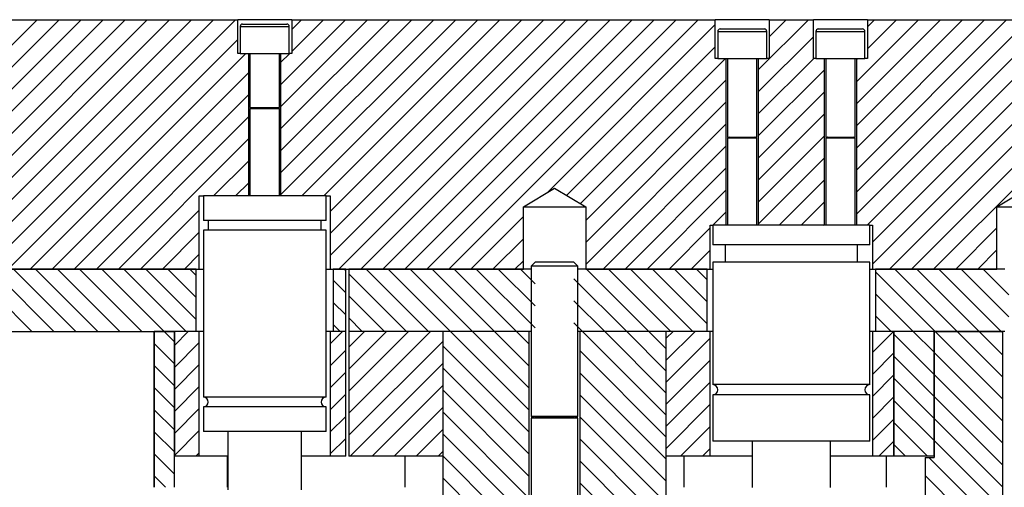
# Model space of a CAD drawing. Header units: inches. Extents: x 220 to 877, y 4 to 174.
# Tile 8 of 256: x 239.61 to 247.51, y 18.22 to 21.97. Entities that reach past the tile are written whole.
import ezdxf

# ---------------------------------------------------------------- set-up
doc = ezdxf.new("R2010")
doc.units = ezdxf.units.IN
doc.header["$LTSCALE"] = 0.5
doc.header["$MEASUREMENT"] = 0
doc.layers.add('SID-M-F', color=202, linetype='Continuous')
doc.layers.add('SID-M-S', color=105, linetype='Continuous')

msp = doc.modelspace()

# ---------------------------------------------------------------- linework, layer by layer
at = {"layer": 'SID-M-F', "linetype": 'Continuous'}
for p, q in [((238.72122, 20.94716), (239.74888, 21.97482)), ((238.72122, 20.77039), (239.92565, 21.97482)), ((238.72122, 20.59361), (240.10243, 21.97482)), ((238.72122, 20.41683), (240.27921, 21.97482)), ((238.80693, 20.32577), (240.45598, 21.97482)), ((238.84957, 20.19163), (240.63276, 21.97482)), ((238.84957, 20.01485), (240.80954, 21.97482)), ((238.98631, 19.97482), (240.98631, 21.97482)), ((239.16309, 19.97482), (241.16309, 21.97482)), ((239.33987, 19.97482), (241.33987, 21.97482)), ((241.70252, 21.45359), (242.22375, 21.97482)), ((241.70252, 21.27681), (242.40053, 21.97482)), ((241.70252, 21.10004), (242.5773, 21.97482)), ((241.70252, 20.92326), (242.75408, 21.97482)), ((241.70252, 20.74648), (242.93086, 21.97482)), ((241.70252, 20.56971), (243.10763, 21.97482)), ((241.7911, 21.89573), (241.8702, 21.97482)), ((241.7911, 21.71895), (242.04697, 21.97482)), ((241.87158, 20.56199), (243.28441, 21.97482)), ((242.04835, 20.56199), (243.46119, 21.97482)), ((242.09957, 20.43642), (243.63796, 21.97482)), ((242.09957, 20.25965), (243.81474, 21.97482)), ((242.09957, 20.08287), (243.99152, 21.97482)), ((242.16829, 19.97482), (244.16829, 21.97482)), ((242.34507, 19.97482), (244.34507, 21.97482)), ((242.52185, 19.97482), (244.52185, 21.97482)), ((242.69862, 19.97482), (244.69862, 21.97482)), ((242.8754, 19.97482), (244.8754, 21.97482)), ((243.05218, 19.97482), (245.05218, 21.97482)), ((245.53382, 21.57258), (245.93606, 21.97482)), ((245.6224, 21.83794), (245.75928, 21.97482)), ((246.32122, 21.4761), (246.81995, 21.97482)), ((246.32122, 21.29932), (246.99672, 21.97482)), ((246.32122, 21.12254), (247.1735, 21.97482)), ((246.32122, 20.94577), (247.35028, 21.97482)), ((246.32122, 20.76899), (247.52705, 21.97482)), ((246.32122, 20.59221), (247.70383, 21.97482)), ((246.32122, 20.41544), (247.88061, 21.97482)), ((246.40833, 20.32577), (248.05738, 21.97482)), ((246.4098, 21.91823), (246.46639, 21.97482)), ((246.4098, 21.74146), (246.64317, 21.97482)), ((246.44957, 20.19023), (248.23416, 21.97482)), ((246.44957, 20.01345), (248.41094, 21.97482)), ((246.58771, 19.97482), (248.58771, 21.97482)), ((246.76449, 19.97482), (248.76449, 21.97482)), ((246.94127, 19.97482), (248.94127, 21.97482)), ((243.84846, 20.59433), (245.18933, 21.9352)), ((239.51664, 19.97482), (241.35803, 21.81621)), ((245.53382, 21.3958), (245.97673, 21.83872)), ((243.99725, 20.56634), (245.18933, 21.75842)), ((239.69342, 19.97482), (241.42232, 21.70372)), ((241.70252, 21.63037), (241.77587, 21.70372)), ((244.10768, 20.49999), (245.27204, 21.66435)), ((245.53382, 21.21903), (245.97914, 21.66435)), ((246.32122, 21.65287), (246.3327, 21.66435)), ((245.53382, 21.04225), (246.06532, 21.57375)), ((239.8702, 19.97482), (241.44661, 21.55124)), ((244.14957, 20.3651), (245.27791, 21.49345)), ((240.04697, 19.97482), (241.44661, 21.37446)), ((245.53382, 20.86547), (246.06532, 21.39697)), ((244.14957, 20.18833), (245.27791, 21.31667)), ((240.22375, 19.97482), (241.44661, 21.19768)), ((245.53382, 20.6887), (246.06532, 21.22019)), ((244.14957, 20.01155), (245.27791, 21.1399)), ((240.40053, 19.97482), (241.44661, 21.02091)), ((245.53382, 20.51192), (246.06532, 21.04341)), ((244.28962, 19.97482), (245.27791, 20.96312)), ((245.53382, 20.33514), (246.06532, 20.86664)), ((241.16447, 20.56199), (241.44661, 20.84413)), ((244.46639, 19.97482), (245.27791, 20.78634)), ((241.34125, 20.56199), (241.44661, 20.66735)), ((245.70122, 20.32577), (246.06532, 20.68986)), ((244.64317, 19.97482), (245.27791, 20.60957)), ((245.878, 20.32577), (246.06532, 20.51308)), ((240.5773, 19.97482), (241.04957, 20.44708)), ((243.22895, 19.97482), (243.64957, 20.39543)), ((245.17089, 20.32577), (245.27791, 20.43279)), ((244.81995, 19.97482), (245.14957, 20.30444)), ((246.05477, 20.32577), (246.06532, 20.33631)), ((247.11804, 19.97482), (247.44957, 20.30635)), ((240.75408, 19.97482), (241.04957, 20.27031)), ((243.40573, 19.97482), (243.64957, 20.21866)), ((240.93086, 19.97482), (241.04957, 20.09353)), ((244.99672, 19.97482), (245.14957, 20.12767)), ((247.29482, 19.97482), (247.44957, 20.12957)), ((243.58251, 19.97482), (243.64957, 20.04188)), ((239.70601, 19.47482), (239.20601, 19.97482)), ((239.88278, 19.47482), (239.38278, 19.97482)), ((240.05956, 19.47482), (239.55956, 19.97482)), ((240.23634, 19.47482), (239.73634, 19.97482)), ((240.41311, 19.47482), (239.91311, 19.97482)), ((240.58989, 19.47482), (240.08989, 19.97482)), ((240.76667, 19.47482), (240.26667, 19.97482)), ((240.94344, 19.47482), (240.44344, 19.97482)), ((241.02457, 19.57048), (240.62022, 19.97482)), ((241.02457, 19.74725), (240.797, 19.97482)), ((241.02457, 19.92403), (240.97378, 19.97482)), ((242.22457, 19.96147), (242.21121, 19.97482)), ((242.71121, 19.47482), (242.24957, 19.93647)), ((242.88799, 19.47482), (242.38799, 19.97482)), ((243.06477, 19.47482), (242.56477, 19.97482)), ((243.24154, 19.47482), (242.74154, 19.97482)), ((243.41832, 19.47482), (242.91832, 19.97482)), ((243.5951, 19.47482), (243.0951, 19.97482)), ((243.74332, 19.50338), (243.27187, 19.97482)), ((243.74332, 19.68015), (243.44865, 19.97482)), ((243.74332, 19.85693), (243.62543, 19.97482)), ((244.65576, 19.47482), (244.15576, 19.97482)), ((244.83253, 19.47482), (244.33253, 19.97482)), ((245.00931, 19.47482), (244.50931, 19.97482)), ((245.12457, 19.53634), (244.68609, 19.97482)), ((245.12457, 19.71312), (244.86286, 19.97482)), ((245.12457, 19.88989), (245.03964, 19.97482)), ((246.95385, 19.47482), (246.47457, 19.95411)), ((247.13063, 19.47482), (246.63063, 19.97482)), ((247.30741, 19.47482), (246.80741, 19.97482)), ((247.48418, 19.47482), (246.98418, 19.97482)), ((247.54332, 19.59246), (247.16096, 19.97482)), ((247.54332, 19.76924), (247.33774, 19.97482)), ((242.22457, 19.78469), (242.12457, 19.88469)), ((244.47898, 19.47482), (244.05582, 19.89798)), ((242.53444, 19.47482), (242.24957, 19.75969)), ((246.77708, 19.47482), (246.47457, 19.77733)), ((242.22457, 19.60791), (242.12457, 19.70791)), ((244.3022, 19.47482), (244.05582, 19.72121)), ((246.6003, 19.47482), (246.47457, 19.60055)), ((242.18088, 19.47482), (242.12457, 19.53114)), ((242.35766, 19.47482), (242.24957, 19.58291)), ((244.12543, 19.47482), (244.05582, 19.54443)), ((240.84957, 19.39192), (240.76667, 19.47482)), ((240.84957, 19.3632), (240.96119, 19.47482)), ((242.09957, 19.37576), (242.19862, 19.47482)), ((242.24957, 19.34899), (242.3754, 19.47482)), ((242.24957, 19.17221), (242.55218, 19.47482)), ((242.24957, 18.99543), (242.72895, 19.47482)), ((242.24957, 18.81866), (242.90573, 19.47482)), ((243.69657, 18.84302), (243.06477, 19.47482)), ((243.69657, 19.0198), (243.24154, 19.47482)), ((243.69657, 19.19657), (243.41832, 19.47482)), ((243.69657, 19.37335), (243.5951, 19.47482)), ((244.79657, 18.80368), (244.12543, 19.47482)), ((244.79657, 18.98046), (244.3022, 19.47482)), ((244.79657, 19.15723), (244.47898, 19.47482)), ((244.79657, 19.33401), (244.65576, 19.47482)), ((244.79657, 19.42111), (244.85028, 19.47482)), ((244.79657, 19.24434), (245.02705, 19.47482)), ((246.44957, 19.30635), (246.61804, 19.47482)), ((246.94457, 19.13055), (246.62257, 19.45255)), ((246.94457, 19.30733), (246.77708, 19.47482)), ((247.49657, 18.93211), (246.95385, 19.47482)), ((247.49657, 19.10888), (247.13063, 19.47482)), ((247.49657, 19.28566), (247.30741, 19.47482)), ((247.49657, 19.46244), (247.48418, 19.47482)), ((240.84957, 19.21515), (240.68707, 19.37765)), ((240.84957, 19.18642), (241.04957, 19.38642)), ((242.24957, 18.64188), (243.00257, 19.39488)), ((243.69657, 18.66624), (243.00257, 19.36024)), ((244.79657, 19.06756), (245.14957, 19.42056)), ((242.09957, 19.19899), (242.22457, 19.32399)), ((244.79657, 18.6269), (244.10257, 19.3209)), ((246.44957, 19.12957), (246.62257, 19.30257)), ((246.94457, 18.95378), (246.62257, 19.27578)), ((247.49657, 18.75533), (246.94557, 19.30633)), ((240.84957, 19.03837), (240.68707, 19.20087)), ((240.84957, 19.00965), (241.04957, 19.20965)), ((242.25928, 18.47482), (243.00257, 19.2181)), ((244.79657, 18.89078), (245.14957, 19.24378)), ((242.09957, 19.02221), (242.22457, 19.14721)), ((243.69657, 18.48947), (243.00257, 19.18347)), ((244.79657, 18.45013), (244.10257, 19.14413)), ((246.44957, 18.95279), (246.62257, 19.12579)), ((247.49657, 18.57855), (246.94557, 19.12955)), ((242.43606, 18.47482), (243.00257, 19.04133)), ((244.79657, 18.71401), (245.14957, 19.06701)), ((246.94457, 18.777), (246.62257, 19.099)), ((240.84957, 18.86159), (240.68707, 19.02409)), ((240.84957, 18.83287), (241.04957, 19.03287)), ((242.09957, 18.84543), (242.22457, 18.97043)), ((243.69657, 18.31269), (243.00257, 19.00669)), ((244.79657, 18.27335), (244.10257, 18.96735)), ((244.79657, 18.53723), (245.14957, 18.89023)), ((246.44957, 18.77602), (246.62257, 18.94902)), ((246.94457, 18.60022), (246.62257, 18.92222)), ((247.49657, 18.40178), (246.94557, 18.95278)), ((240.84957, 18.68482), (240.68707, 18.84732)), ((240.84957, 18.65609), (241.04957, 18.85609)), ((242.61284, 18.47482), (243.00257, 18.86455)), ((243.69657, 18.13591), (243.00257, 18.82991)), ((242.09957, 18.66866), (242.22457, 18.79366)), ((244.79657, 18.09657), (244.10257, 18.79057)), ((246.44957, 18.59924), (246.62257, 18.77224)), ((246.89319, 18.47482), (246.62257, 18.74545)), ((247.49657, 18.225), (246.94557, 18.776)), ((240.84957, 18.50804), (240.68707, 18.67054)), ((240.84957, 18.47932), (241.04957, 18.67932)), ((242.78962, 18.47482), (243.00257, 18.68777)), ((243.69657, 17.95914), (243.00257, 18.65314)), ((244.91094, 18.47482), (245.14957, 18.71345)), ((242.09957, 18.49188), (242.22457, 18.61688)), ((244.79657, 17.9198), (244.10257, 18.6138)), ((246.50193, 18.47482), (246.62257, 18.59546)), ((246.71642, 18.47482), (246.62257, 18.56867)), ((247.49657, 18.04822), (246.94557, 18.59922)), ((240.84957, 18.33126), (240.68707, 18.49376)), ((241.02185, 18.47482), (241.04957, 18.50254)), ((242.96639, 18.47482), (243.00257, 18.511)), ((245.08771, 18.47482), (245.14957, 18.53668)), ((243.69657, 17.78236), (243.00257, 18.47636)), ((244.79657, 17.74302), (244.10257, 18.43702)), ((247.49657, 17.87145), (246.90319, 18.46482)), ((240.77923, 18.22482), (240.68707, 18.31699)), ((243.69657, 17.60558), (243.00257, 18.29958)), ((244.79657, 17.56624), (244.10257, 18.26024)), ((247.49657, 17.69467), (246.87257, 18.31867))]:
    msp.add_line(p, q, dxfattribs=at)
at = {"layer": 'SID-M-S'}
for p, q in [((238.8098, 21.97482), (241.35803, 21.97482)), ((241.35803, 21.70372), (241.35803, 21.97482)), ((241.7911, 21.97482), (241.35803, 21.97482)), ((241.7911, 21.97482), (241.7911, 21.70372)), ((241.7911, 21.97482), (245.18933, 21.97482)), ((245.18933, 21.66435), (245.18933, 21.97482)), ((245.6224, 21.97482), (245.18933, 21.97482)), ((245.6224, 21.97482), (245.6224, 21.66435)), ((245.6224, 21.97482), (245.97673, 21.97482)), ((245.97673, 21.66435), (245.97673, 21.97482)), ((246.4098, 21.97482), (245.97673, 21.97482)), ((246.4098, 21.97482), (246.4098, 21.66435)), ((246.4098, 21.97482), (248.98933, 21.97482)), ((241.37772, 21.92025), (241.37772, 21.70372)), ((241.37772, 21.92025), (241.77142, 21.92025)), ((241.3974, 21.93994), (241.75173, 21.93994)), ((241.77142, 21.70372), (241.77142, 21.92025)), ((245.2287, 21.90057), (245.58303, 21.90057)), ((246.0161, 21.90057), (246.37043, 21.90057)), ((245.20902, 21.88088), (245.20902, 21.66435)), ((245.20902, 21.88088), (245.60272, 21.88088)), ((245.60272, 21.66435), (245.60272, 21.88088)), ((245.99642, 21.88088), (245.99642, 21.66435)), ((245.99642, 21.88088), (246.39012, 21.88088)), ((246.39012, 21.66435), (246.39012, 21.88088)), ((241.37772, 21.70372), (241.35803, 21.70372)), ((241.37772, 21.70372), (241.77142, 21.70372)), ((241.44661, 20.56199), (241.44661, 21.70372)), ((241.45646, 21.70372), (241.45646, 21.27025)), ((241.69268, 21.27025), (241.69268, 21.70372)), ((241.70252, 21.70372), (241.70252, 20.56199)), ((241.7911, 21.70372), (241.77142, 21.70372)), ((245.20902, 21.66435), (245.18933, 21.66435)), ((245.20902, 21.66435), (245.60272, 21.66435)), ((245.27791, 20.32577), (245.27791, 21.66435)), ((245.28776, 21.66435), (245.28776, 21.03403)), ((245.52398, 21.03403), (245.52398, 21.66435)), ((245.53382, 21.66435), (245.53382, 20.32577)), ((245.6224, 21.66435), (245.60272, 21.66435)), ((245.99642, 21.66435), (245.97673, 21.66435)), ((245.99642, 21.66435), (246.39012, 21.66435)), ((246.06532, 20.32577), (246.06532, 21.66435)), ((246.07516, 21.66435), (246.07516, 21.03403)), ((246.31138, 21.03403), (246.31138, 21.66435)), ((246.32122, 21.66435), (246.32122, 20.32577)), ((246.4098, 21.66435), (246.39012, 21.66435)), ((241.45646, 21.27025), (241.69268, 21.27025)), ((241.47195, 21.26873), (241.45646, 21.26309)), ((241.45646, 21.26309), (241.45646, 20.56199)), ((241.45646, 21.26309), (241.69268, 21.26309)), ((241.47195, 21.26873), (241.67719, 21.26873)), ((241.69268, 21.26309), (241.67719, 21.26873)), ((241.69268, 20.56199), (241.69268, 21.26309)), ((245.28776, 21.03403), (245.52398, 21.03403)), ((245.30324, 21.03251), (245.28776, 21.02687)), ((245.28776, 21.02687), (245.28776, 20.32577)), ((245.28776, 21.02687), (245.52398, 21.02687)), ((245.30324, 21.03251), (245.50849, 21.03251)), ((245.52398, 21.02687), (245.50849, 21.03251)), ((245.52398, 20.32577), (245.52398, 21.02687)), ((246.07516, 21.03403), (246.31138, 21.03403)), ((246.09065, 21.03251), (246.07516, 21.02687)), ((246.07516, 21.02687), (246.07516, 20.32577)), ((246.07516, 21.02687), (246.31138, 21.02687)), ((246.09065, 21.03251), (246.29589, 21.03251)), ((246.31138, 21.02687), (246.29589, 21.03251)), ((246.31138, 20.32577), (246.31138, 21.02687)), ((243.64957, 20.47482), (243.89957, 20.62504)), ((243.89957, 20.62504), (244.14957, 20.47482)), ((247.44957, 20.47482), (247.69957, 20.62504)), ((241.04957, 20.56199), (241.08244, 20.56199)), ((241.04957, 19.97482), (241.04957, 20.56199)), ((241.08244, 20.56199), (241.08244, 20.36514)), ((242.06669, 20.56199), (241.08244, 20.56199)), ((242.06669, 20.36514), (242.06669, 20.56199)), ((242.06669, 20.56199), (242.09957, 20.56199)), ((242.09957, 20.56199), (242.09957, 19.97482)), ((243.64957, 19.97482), (243.64957, 20.47482)), ((243.64957, 20.47482), (244.14957, 20.47482)), ((244.14957, 20.47482), (244.14957, 19.97482)), ((247.44957, 19.97482), (247.44957, 20.47482)), ((247.44957, 20.47482), (247.94957, 20.47482)), ((242.06669, 20.36514), (241.08244, 20.36514)), ((241.12181, 20.36514), (241.12181, 20.2864)), ((242.02732, 20.2864), (242.02732, 20.36514)), ((245.14957, 20.32577), (245.16965, 20.32577)), ((245.14957, 19.97482), (245.14957, 20.32577)), ((245.16965, 20.32577), (245.16965, 20.16829)), ((246.42949, 20.32577), (245.16965, 20.32577)), ((246.42949, 20.16829), (246.42949, 20.32577)), ((246.42949, 20.32577), (246.44957, 20.32577)), ((246.44957, 20.32577), (246.44957, 19.97482)), ((241.08244, 20.2864), (241.08244, 18.94781)), ((242.06669, 20.2864), (241.08244, 20.2864)), ((242.06669, 18.94781), (242.06669, 20.2864)), ((246.42949, 20.16829), (245.16965, 20.16829)), ((245.26807, 20.16829), (245.26807, 20.03049)), ((246.33106, 20.03049), (246.33106, 20.16829)), ((243.74332, 20.02982), (243.71207, 19.99857)), ((243.71207, 19.99857), (243.71207, 18.79159)), ((244.08707, 19.99857), (243.71207, 19.99857)), ((244.05582, 20.02982), (243.74332, 20.02982)), ((244.08707, 19.99857), (244.05582, 20.02982)), ((244.08707, 18.79159), (244.08707, 19.99857)), ((245.16965, 20.03049), (245.16965, 19.04816)), ((246.42949, 20.03049), (245.16965, 20.03049)), ((246.42949, 19.04816), (246.42949, 20.03049)), ((238.84957, 19.97482), (241.04957, 19.97482)), ((241.02457, 19.97482), (238.87457, 19.97482)), ((241.02457, 19.47482), (241.02457, 19.97482)), ((241.04957, 19.97482), (241.08244, 19.97482)), ((242.06669, 19.97482), (242.09957, 19.97482)), ((242.09957, 19.97482), (243.64957, 19.97482)), ((242.12457, 19.97482), (242.12457, 19.47482)), ((242.22457, 19.97482), (242.12457, 19.97482)), ((242.22457, 19.47482), (242.22457, 19.97482)), ((243.71207, 19.97482), (242.24957, 19.97482)), ((242.24957, 19.97482), (242.24957, 19.47482)), ((245.12457, 19.97482), (244.08707, 19.97482)), ((244.14957, 19.97482), (245.14957, 19.97482)), ((245.12457, 19.47482), (245.12457, 19.97482)), ((245.14957, 19.97482), (245.16965, 19.97482)), ((246.42949, 19.97482), (246.44957, 19.97482)), ((246.44957, 19.97482), (247.44957, 19.97482)), ((246.47457, 19.97482), (246.47457, 19.47482)), ((247.51207, 19.97482), (246.47457, 19.97482)), ((239.51207, 19.47482), (240.68707, 19.47482)), ((240.68707, 18.22482), (240.68707, 19.47482)), ((240.68707, 19.47482), (240.68707, 18.22482)), ((240.68707, 19.47482), (240.84957, 19.47482)), ((241.02457, 19.47482), (240.68707, 19.47482)), ((240.84957, 18.22482), (240.84957, 19.47482)), ((241.04957, 19.47482), (240.84957, 19.47482)), ((240.84957, 19.47482), (240.84957, 18.47482)), ((241.04957, 18.47482), (241.04957, 19.47482)), ((241.08244, 19.47482), (241.04957, 19.47482)), ((242.09957, 19.47482), (242.06669, 19.47482)), ((242.09957, 19.47482), (242.09957, 18.47482)), ((242.22457, 19.47482), (242.09957, 19.47482)), ((242.22457, 19.47482), (242.12457, 19.47482)), ((242.22457, 18.47482), (242.22457, 19.47482)), ((242.24957, 19.47482), (242.24957, 18.47482)), ((243.00257, 19.47482), (242.24957, 19.47482)), ((243.71207, 19.47482), (242.24957, 19.47482)), ((243.00257, 19.47482), (243.00257, 16.96482)), ((243.69657, 19.47482), (243.00257, 19.47482)), ((243.00257, 19.47482), (243.00257, 18.47482)), ((243.69657, 17.52982), (243.69657, 19.47482)), ((245.12457, 19.47482), (244.08707, 19.47482)), ((244.10257, 19.47482), (244.10257, 17.52982)), ((244.79657, 19.47482), (244.10257, 19.47482)), ((244.79657, 16.90482), (244.79657, 19.47482)), ((244.79657, 18.47482), (244.79657, 19.47482)), ((245.14957, 19.47482), (244.79657, 19.47482)), ((245.14957, 18.47482), (245.14957, 19.47482)), ((245.16965, 19.47482), (245.14957, 19.47482)), ((246.44957, 19.47482), (246.42949, 19.47482)), ((246.44957, 19.47482), (246.44957, 18.47482)), ((246.62257, 19.47482), (246.44957, 19.47482)), ((247.51207, 19.47482), (246.47457, 19.47482)), ((246.94457, 19.47482), (246.62257, 19.47482)), ((246.62257, 19.47482), (246.62257, 18.47482)), ((246.62257, 18.47482), (246.62257, 19.47482)), ((246.94457, 18.47482), (246.94457, 19.47482)), ((246.94557, 19.47482), (246.94557, 18.46482)), ((246.94557, 19.47482), (247.49657, 19.47482)), ((247.49657, 17.52982), (247.49657, 19.47482)), ((246.42949, 19.04816), (245.16965, 19.04816)), ((245.16965, 18.96558), (245.16965, 18.59348)), ((246.42949, 18.96558), (245.16965, 18.96558)), ((246.42949, 18.59348), (246.42949, 18.96558)), ((242.06669, 18.94781), (241.08244, 18.94781)), ((241.08244, 18.86907), (241.08244, 18.67222)), ((242.06669, 18.86907), (241.08244, 18.86907)), ((242.06669, 18.67222), (242.06669, 18.86907)), ((243.71207, 18.79159), (243.73912, 18.78174)), ((244.08707, 18.79159), (243.71207, 18.79159)), ((243.71207, 18.78022), (243.71207, 17.52982)), ((244.08707, 18.78022), (243.71207, 18.78022)), ((244.06001, 18.78174), (243.73912, 18.78174)), ((244.06001, 18.78174), (244.08707, 18.79159)), ((244.08707, 17.52982), (244.08707, 18.78022)), ((242.06669, 18.67222), (241.08244, 18.67222)), ((241.27929, 18.67222), (241.27929, 18.20451)), ((241.86984, 18.20451), (241.86984, 18.67222)), ((246.42949, 18.59348), (245.16965, 18.59348)), ((245.48461, 18.59348), (245.48461, 18.22419)), ((246.11453, 18.22419), (246.11453, 18.59348)), ((241.04957, 18.47482), (240.84957, 18.47482)), ((241.27929, 18.47482), (241.04957, 18.47482)), ((241.27457, 18.47482), (241.27457, 18.22482)), ((242.09957, 18.47482), (241.86984, 18.47482)), ((242.22457, 18.47482), (242.09957, 18.47482)), ((243.00257, 18.47482), (242.24957, 18.47482)), ((242.69957, 18.47482), (242.69957, 18.22482)), ((245.14957, 18.47482), (244.79657, 18.47482)), ((244.93707, 18.47482), (244.93707, 18.22482)), ((245.48461, 18.47482), (245.14957, 18.47482)), ((246.44957, 18.47482), (246.11453, 18.47482)), ((246.62257, 18.47482), (246.44957, 18.47482)), ((246.55961, 18.47482), (246.55961, 18.22482)), ((246.94457, 18.47482), (246.62257, 18.47482)), ((246.87257, 18.46482), (246.87257, 16.90482)), ((246.87257, 18.46482), (246.94557, 18.46482))]:
    msp.add_line(p, q, dxfattribs=at)
for centre, radius, start, end in [((241.3974, 21.92025), 0.01969, 90, 180), ((241.75173, 21.92025), 0.01969, 0, 90), ((245.2287, 21.88088), 0.01969, 90, 180), ((245.58303, 21.88088), 0.01969, 0, 90), ((246.0161, 21.88088), 0.01969, 90, 180), ((246.37043, 21.88088), 0.01969, 0, 90), ((241.47168, 21.26947), 0.000787, 290, 90), ((241.67746, 21.26947), 0.000787, 90, 250), ((245.30298, 21.03325), 0.000787, 290, 90), ((245.50876, 21.03325), 0.000787, 90, 250), ((246.09038, 21.03325), 0.000787, 290, 90), ((246.29616, 21.03325), 0.000787, 90, 250), ((245.16768, 19.00687), 0.04134, 272.729403, 87.270597), ((246.43146, 19.00687), 0.04134, 92.729403, 267.270597), ((241.08244, 18.90844), 0.03937, 270, 90), ((242.06669, 18.90844), 0.03937, 90, 270), ((243.73885, 18.781), 0.000787, 270, 70), ((244.06028, 18.781), 0.000787, 110, 270)]:
    msp.add_arc(centre, radius, start, end, dxfattribs=at)

doc.saveas('drawing.dxf')
